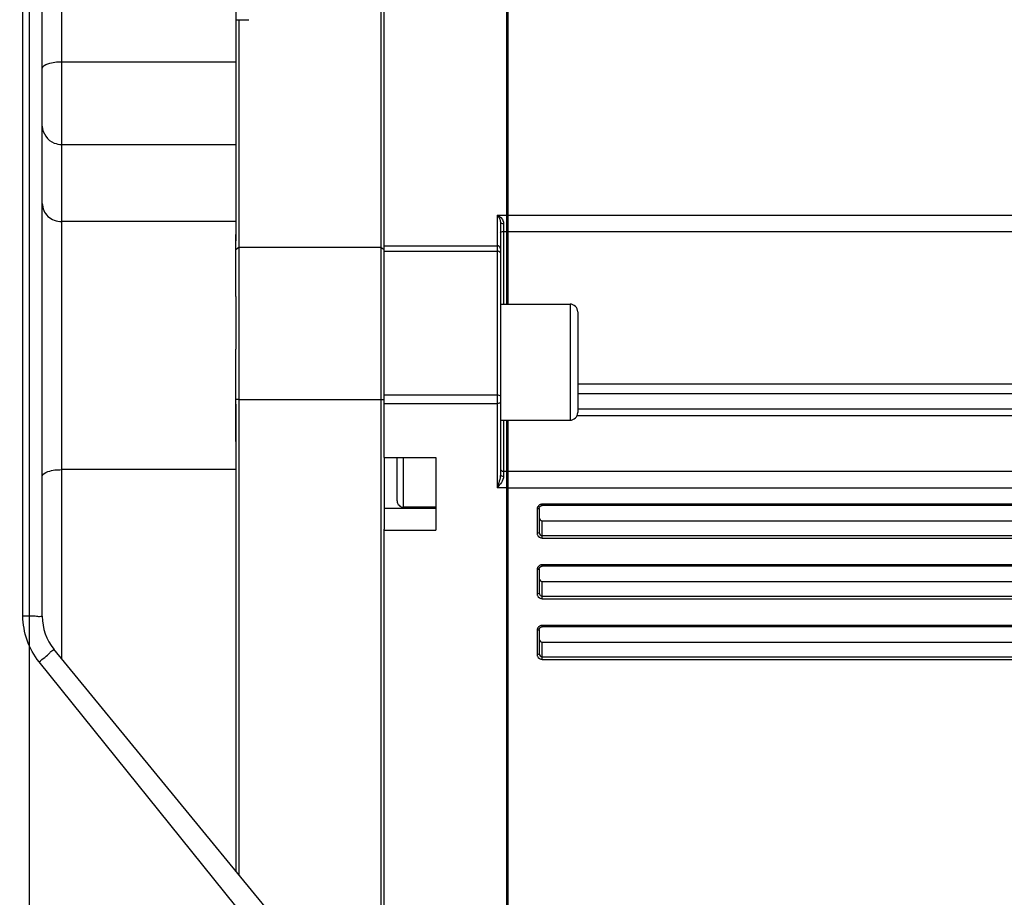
# Model space of a CAD drawing. Header units: millimetres. Extents: x 0 to 11890, y 0 to 8410.
# Tile 9 of 103: x 4053 to 4206, y 5827 to 5963. Entities that reach past the tile are written whole.
import ezdxf

# ---------------------------------------------------------------- set-up
doc = ezdxf.new("R2010")
doc.units = ezdxf.units.MM
doc.header["$LTSCALE"] = 653.95
doc.layers.get('0').update_dxf_attribs({"linetype": 'CONTINUOUS'})
for name, color, linetype in [('304103000006DXF_CONTINUOUS_LINE', 7, 'CONTINUOUS'), ('304104000036DXF_CONTINUOUS_LINE', 7, 'CONTINUOUS'), ('304304000001DXF_CONTINUOUS_LINE', 7, 'CONTINUOUS'), ('501023000030DXF_CONTINUOUS_LINE', 7, 'CONTINUOUS'), ('604007000001DXF_CONTINUOUS_LINE', 7, 'CONTINUOUS'), ('运动范围_DXF_DIMENSION', 7, 'CONTINUOUS')]:
    doc.layers.add(name, color=color, linetype=linetype)
doc.styles.get("Standard").update_dxf_attribs({"font": 'txt', "width": 0.7})
doc.dimstyles.new('DIMSTYLE_4', dxfattribs={"dimtxt": 100, "dimasz": 60, "dimexe": 2, "dimexo": 0.2, "dimgap": 2.5, "dimtad": 1, "dimdsep": 46, "dimtxsty": 'Standard', "dimblk": '_FILLED', "dimblk1": '_FILLED', "dimblk2": '_FILLED', "dimcen": 0.09, "dimclrt": 5, "dimazin": 2, "dimtp": 0.01, "dimtm": 0.01, "dimtfac": 1, "dimtofl": 0, "dimtmove": 0, "dimatfit": 3, "dimldrblk": '_FILLED', "dimfxl": 0, "dimtolj": 1, "dimarcsym": 0})

# ---------------------------------------------------------------- blocks, each defined once
blk = doc.blocks.new('_FILLED')
at = {"color": 0, "linetype": 'ByBlock'}
blk.add_solid([(0, 0), (-1, 0.1167), (-1, -0.1167)], dxfattribs=at)
blk = doc.blocks.new('*D31')
at = {"layer": '运动范围_DXF_DIMENSION', "color": 2, "linetype": 'Continuous', "transparency": 16777216}
for p, q in [((4054.89, 5492.23), (4054.89, 6183.6)), ((4366.89, 5855.65), (4366.89, 6183.6)), ((4054.89, 6163.6), (4210.89, 6163.6)), ((4366.89, 6163.6), (4210.89, 6163.6))]:
    blk.add_line(p, q, dxfattribs=at)
at = {"layer": '运动范围_DXF_DIMENSION', "color": 2, "linetype": 'Continuous', "transparency": 16777216, "xscale": 60, "yscale": 60, "zscale": 60, "rotation": 180}
blk.add_blockref('_FILLED', (4054.89, 6163.6), dxfattribs=at)
at = {"layer": '运动范围_DXF_DIMENSION', "color": 2, "linetype": 'Continuous', "transparency": 16777216, "xscale": 60, "yscale": 60, "zscale": 60}
blk.add_blockref('_FILLED', (4366.89, 6163.6), dxfattribs=at)
blk = doc.blocks.new('*D34')
at = {"layer": '运动范围_DXF_DIMENSION', "color": 2, "linetype": 'Continuous', "transparency": 16777216}
for p, q in [((3701.69, 6788.14), (3701.69, 6398.84)), ((4054.89, 5492.23), (4054.89, 6438.84)), ((3701.69, 6418.84), (3878.29, 6418.84)), ((4054.89, 6418.84), (3878.29, 6418.84)), ((3878.29, 6418.84), (4425.89, 6418.84))]:
    blk.add_line(p, q, dxfattribs=at)
at = {"layer": '运动范围_DXF_DIMENSION', "color": 2, "linetype": 'Continuous', "transparency": 16777216, "xscale": 60, "yscale": 60, "zscale": 60, "rotation": 180}
blk.add_blockref('_FILLED', (3701.69, 6418.84), dxfattribs=at)
at = {"layer": '运动范围_DXF_DIMENSION', "color": 2, "linetype": 'Continuous', "transparency": 16777216, "xscale": 60, "yscale": 60, "zscale": 60}
blk.add_blockref('_FILLED', (4054.89, 6418.84), dxfattribs=at)

msp = doc.modelspace()

# ---------------------------------------------------------------- linework, layer by layer
at = {"layer": '304103000006DXF_CONTINUOUS_LINE', "color": 9, "linetype": 'Continuous'}
for p, q in [((4053.894, 5870.144), (4053.894, 6037.233)), ((4059.894, 5985.599), (4059.894, 5863.573)), ((4059.894, 5956.072), (4086.894, 5956.072)), ((4059.894, 5943.255), (4086.894, 5943.255)), ((4086.894, 5931.284), (4059.894, 5931.284)), ((4086.894, 5892.833), (4059.894, 5892.833)), ((4131.529, 5769.725), (4056.387, 5863.046))]:
    msp.add_line(p, q, dxfattribs=at)
at = {"layer": '304103000006DXF_CONTINUOUS_LINE', "color": 7, "linetype": 'Continuous'}
for p, q in [((4056.894, 5870.093), (4056.894, 6034.233)), ((4086.894, 5985.599), (4086.894, 5928.294)), ((4086.894, 5919.665), (4086.894, 5911.498)), ((4086.894, 5902.996), (4086.894, 5830.633)), ((4153.494, 5749.381), (4058.706, 5865.023))]:
    msp.add_line(p, q, dxfattribs=at)
msp.add_arc((4064.894, 5870.093), 8, 180.00591, 219.33134, dxfattribs=at)
at = {"layer": '304103000006DXF_CONTINUOUS_LINE', "color": 9, "linetype": 'Continuous'}
for points, knots in [([(4056.894, 5955.046), (4056.894, 5955.426), (4058.224, 5956.017), (4059.18, 5956.072), (4059.894, 5956.072)], [0, 0, 0, 0, 0.3471981, 1, 1, 1, 1]), ([(4056.894, 5934.103), (4056.894, 5933.377), (4057.58, 5931.843), (4059.135, 5931.284), (4059.894, 5931.284)], [0, 0, 0, 0, 0.4890129, 1, 1, 1, 1]), ([(4056.894, 5891.807), (4056.894, 5892.187), (4058.224, 5892.778), (4059.18, 5892.833), (4059.894, 5892.833)], [0, 0, 0, 0, 0.3471981, 1, 1, 1, 1]), ([(4053.894, 5870.144), (4054.601, 5870.144), (4055.661, 5870.254), (4056.424, 5870.035), (4056.894, 5870.169), (4056.894, 5870.093)], [0, 0, 0, 0, 0.7068627, 0.9236263, 1, 1, 1, 1]), ([(4056.387, 5863.046), (4056.941, 5863.5), (4057.843, 5864.099), (4058.301, 5864.76), (4058.756, 5864.961), (4058.707, 5865.022)], [0, 0, 0, 0, 0.7058542, 0.9232632, 1, 1, 1, 1])]:
    msp.add_open_spline(points, degree=3, knots=knots, dxfattribs=at)
for points in [[(4056.894, 5946.074), (4056.894, 5945.009), (4057.753, 5943.856), (4058.746, 5943.47)], [(4058.746, 5943.47), (4059.109, 5943.329), (4059.505, 5943.255), (4059.894, 5943.255)], [(4056.387, 5863.046), (4054.813, 5864.999), (4053.893, 5867.637), (4053.894, 5870.144)]]:
    msp.add_open_spline(points, degree=3, dxfattribs=at)
at = {"layer": '304104000036DXF_CONTINUOUS_LINE', "color": 7, "linetype": 'Continuous'}
for p, q in [((4109.394, 5976.291), (4109.394, 5803.183)), ((4087.394, 5830.023), (4087.394, 5962.599)), ((4086.894, 5919.665), (4086.894, 5929.297)), ((4087.394, 5927.321), (4086.894, 5926.911)), ((4087.394, 5927.321), (4109.394, 5927.321)), ((4109.394, 5927.321), (4109.575, 5927.172)), ((4109.575, 5927.172), (4109.727, 5927.047)), ((4109.727, 5927.047), (4109.894, 5926.911)), ((4086.894, 5897.174), (4086.894, 5911.498)), ((4087.394, 5903.723), (4109.394, 5903.723)), ((4109.894, 5894.728), (4109.894, 5883.623))]:
    msp.add_line(p, q, dxfattribs=at)
for points in [[(4087.394, 5903.723), (4087.227, 5903.726), (4087.061, 5903.727), (4086.894, 5903.73)], [(4109.394, 5903.723), (4109.561, 5903.726), (4109.727, 5903.727), (4109.894, 5903.73)]]:
    msp.add_open_spline(points, degree=3, dxfattribs=at)
at = {"layer": '304304000001DXF_CONTINUOUS_LINE', "color": 7, "linetype": 'Continuous'}
for p, q in [((4128.894, 5918.495), (4128.894, 5971.421)), ((4129.094, 5918.495), (4129.094, 5971.421)), ((4109.894, 5894.728), (4109.894, 5968.912)), ((4127.894, 5931.157), (4127.894, 5892.064)), ((4129.094, 5931.029), (4128.894, 5931.029)), ((4128.894, 5781.573), (4128.894, 5900.495)), ((4129.094, 5781.573), (4129.094, 5900.495)), ((4109.894, 5894.728), (4117.894, 5894.728)), ((4111.894, 5888.01), (4111.894, 5894.728)), ((4117.894, 5894.728), (4117.894, 5883.452)), ((4129.094, 5891.296), (4128.894, 5891.296)), ((4117.894, 5887.01), (4112.894, 5887.01)), ((4133.894, 5886.828), (4133.894, 5883.069)), ((4292.394, 5887.279), (4134.394, 5887.279)), ((4134.394, 5884.891), (4292.394, 5884.891)), ((4109.894, 5802.573), (4109.894, 5883.623)), ((4109.894, 5883.452), (4117.894, 5883.452)), ((4133.894, 5877.431), (4133.894, 5873.672)), ((4292.394, 5877.882), (4134.394, 5877.882)), ((4134.394, 5875.494), (4292.394, 5875.494)), ((4133.894, 5868.034), (4133.894, 5864.275)), ((4292.394, 5868.486), (4134.394, 5868.486)), ((4134.394, 5866.097), (4292.394, 5866.097))]:
    msp.add_line(p, q, dxfattribs=at)
at = {"layer": '304304000001DXF_CONTINUOUS_LINE', "color": 9, "linetype": 'Continuous'}
for p, q in [((4127.394, 5932.31), (4128.894, 5932.31)), ((4127.394, 5932.31), (4127.394, 5890.014)), ((4129.094, 5932.31), (4295.894, 5932.31)), ((4128.394, 5931.011), (4128.394, 5918.495)), ((4128.394, 5929.747), (4128.894, 5929.747)), ((4129.094, 5929.747), (4295.894, 5929.747)), ((4109.894, 5927.561), (4127.394, 5927.561)), ((4109.894, 5926.716), (4127.394, 5926.716)), ((4295.894, 5906.094), (4139.894, 5906.094)), ((4295.894, 5904.564), (4139.894, 5904.564)), ((4127.394, 5904.394), (4109.894, 5904.394)), ((4127.394, 5903.064), (4109.894, 5903.064)), ((4295.894, 5902.221), (4139.894, 5902.221)), ((4128.394, 5900.495), (4128.394, 5891.791)), ((4295.894, 5901.187), (4139.771, 5901.187)), ((4112.894, 5887.01), (4112.894, 5894.728)), ((4128.394, 5892.577), (4128.894, 5892.577)), ((4129.094, 5892.577), (4295.894, 5892.577)), ((4128.894, 5890.014), (4127.394, 5890.014)), ((4129.094, 5890.014), (4295.894, 5890.014)), ((4109.894, 5886.872), (4117.894, 5886.872)), ((4133.594, 5886.725), (4133.594, 5882.966)), ((4292.394, 5887.477), (4134.394, 5887.477)), ((4134.394, 5887.279), (4134.394, 5887.477)), ((4134.394, 5882.215), (4134.394, 5884.891)), ((4134.394, 5882.599), (4292.394, 5882.599)), ((4134.394, 5882.215), (4292.394, 5882.215)), ((4133.594, 5877.328), (4133.594, 5873.569)), ((4292.394, 5878.08), (4134.394, 5878.08)), ((4134.394, 5877.882), (4134.394, 5878.08)), ((4134.394, 5872.818), (4134.394, 5875.494)), ((4134.394, 5873.202), (4292.394, 5873.202)), ((4134.394, 5872.818), (4292.394, 5872.818)), ((4133.594, 5867.931), (4133.594, 5864.172)), ((4292.394, 5868.683), (4134.394, 5868.683)), ((4134.394, 5868.486), (4134.394, 5868.683)), ((4134.394, 5863.421), (4134.394, 5866.097)), ((4134.394, 5863.805), (4292.394, 5863.805)), ((4134.394, 5863.421), (4292.394, 5863.421))]:
    msp.add_line(p, q, dxfattribs=at)
for points in [[(4133.894, 5886.828), (4133.854, 5886.776), (4133.744, 5886.739), (4133.594, 5886.725)], [(4133.894, 5883.069), (4133.854, 5883.018), (4133.744, 5882.98), (4133.594, 5882.966)], [(4133.894, 5877.431), (4133.854, 5877.379), (4133.744, 5877.342), (4133.594, 5877.328)], [(4133.894, 5873.672), (4133.854, 5873.621), (4133.744, 5873.583), (4133.594, 5873.569)], [(4133.894, 5868.034), (4133.854, 5867.982), (4133.744, 5867.945), (4133.594, 5867.931)], [(4133.894, 5864.275), (4133.854, 5864.224), (4133.744, 5864.186), (4133.594, 5864.172)]]:
    msp.add_lwpolyline(points, dxfattribs=at)
at = {"layer": '304304000001DXF_CONTINUOUS_LINE', "color": 7, "linetype": 'Continuous'}
msp.add_arc((4112.894, 5888.01), 1, 179.99886, 270, dxfattribs=at)
at = {"layer": '304304000001DXF_CONTINUOUS_LINE', "color": 9, "linetype": 'Continuous'}
for centre, radius, start, end in [((4134.327, 5886.713), 0.735, 161.71996, 167.4123), ((4134.367, 5886.678), 0.791, 118.71049, 127.00418), ((4134.327, 5877.316), 0.735, 161.71996, 167.4123), ((4134.367, 5877.281), 0.791, 118.71049, 127.00418), ((4134.327, 5867.919), 0.735, 161.71996, 167.4123), ((4134.367, 5867.884), 0.791, 118.71049, 127.00418)]:
    msp.add_arc(centre, radius, start, end, dxfattribs=at)
for points in [[(4127.394, 5932.31), (4127.819, 5932.127), (4128.219, 5931.747), (4128.35, 5931.303)], [(4127.894, 5927.091), (4127.894, 5927.32), (4127.623, 5927.561), (4127.394, 5927.561)], [(4127.894, 5893.047), (4127.894, 5892.819), (4128.165, 5892.577), (4128.394, 5892.577)], [(4127.894, 5892.064), (4127.894, 5891.361), (4127.618, 5890.681), (4127.394, 5890.014)], [(4128.394, 5891.791), (4128.394, 5891.111), (4127.832, 5890.534), (4127.394, 5890.014)], [(4127.894, 5892.064), (4127.894, 5891.874), (4128.204, 5891.791), (4128.394, 5891.791)], [(4133.64, 5882.718), (4133.746, 5882.435), (4134.092, 5882.215), (4134.394, 5882.215)], [(4133.894, 5883.069), (4133.894, 5882.859), (4134.178, 5882.552), (4134.364, 5882.649)], [(4133.64, 5873.321), (4133.746, 5873.038), (4134.092, 5872.818), (4134.394, 5872.818)], [(4133.894, 5873.672), (4133.894, 5873.462), (4134.178, 5873.155), (4134.364, 5873.252)], [(4133.64, 5863.924), (4133.746, 5863.641), (4134.092, 5863.421), (4134.394, 5863.421)], [(4133.894, 5864.275), (4133.894, 5864.065), (4134.178, 5863.758), (4134.364, 5863.855)]]:
    msp.add_open_spline(points, degree=3, dxfattribs=at)
for points, knots in [([(4127.394, 5932.31), (4127.452, 5932.248), (4127.714, 5931.918), (4127.894, 5931.494), (4127.894, 5931.157)], [0, 0, 0, 0, 0.2020212, 1, 1, 1, 1]), ([(4127.894, 5931.157), (4127.894, 5931.094), (4128.139, 5931.04), (4128.28, 5931.011), (4128.394, 5931.011)], [0, 0, 0, 0, 0.3563153, 1, 1, 1, 1]), ([(4128.35, 5931.303), (4128.364, 5931.256), (4128.386, 5931.16), (4128.394, 5931.061), (4128.394, 5931.011)], [0, 0, 0, 0, 0.4946679, 1, 1, 1, 1]), ([(4127.894, 5929.576), (4127.894, 5929.642), (4128.13, 5929.718), (4128.28, 5929.747), (4128.394, 5929.747)], [0, 0, 0, 0, 0.3669864, 1, 1, 1, 1]), ([(4127.634, 5926.674), (4127.596, 5926.687), (4127.517, 5926.708), (4127.435, 5926.716), (4127.394, 5926.716)], [0, 0, 0, 0, 0.4992192, 1, 1, 1, 1]), ([(4127.894, 5926.457), (4127.894, 5926.504), (4127.804, 5926.605), (4127.7, 5926.651), (4127.634, 5926.674)], [0, 0, 0, 0, 0.4044261, 1, 1, 1, 1]), ([(4127.894, 5904.232), (4127.894, 5904.297), (4127.654, 5904.366), (4127.508, 5904.394), (4127.394, 5904.394)], [0, 0, 0, 0, 0.3630133, 1, 1, 1, 1]), ([(4127.894, 5903.235), (4127.894, 5903.168), (4127.658, 5903.092), (4127.508, 5903.064), (4127.394, 5903.064)], [0, 0, 0, 0, 0.3669864, 1, 1, 1, 1]), ([(4133.611, 5886.873), (4133.605, 5886.848), (4133.597, 5886.799), (4133.594, 5886.75), (4133.594, 5886.725)], [0, 0, 0, 0, 0.5029481, 1, 1, 1, 1]), ([(4133.891, 5887.31), (4133.83, 5887.264), (4133.723, 5887.152), (4133.654, 5887.014), (4133.63, 5886.943)], [0, 0, 0, 0, 0.5040585, 1, 1, 1, 1]), ([(4134.394, 5887.477), (4134.324, 5887.477), (4134.182, 5887.458), (4134.049, 5887.406), (4133.987, 5887.372)], [0, 0, 0, 0, 0.4980565, 1, 1, 1, 1]), ([(4133.594, 5882.966), (4133.594, 5882.924), (4133.602, 5882.84), (4133.625, 5882.758), (4133.64, 5882.718)], [0, 0, 0, 0, 0.4957454, 1, 1, 1, 1]), ([(4133.611, 5877.476), (4133.605, 5877.451), (4133.597, 5877.402), (4133.594, 5877.353), (4133.594, 5877.328)], [0, 0, 0, 0, 0.5029481, 1, 1, 1, 1]), ([(4133.891, 5877.913), (4133.83, 5877.867), (4133.723, 5877.755), (4133.654, 5877.618), (4133.63, 5877.546)], [0, 0, 0, 0, 0.5040585, 1, 1, 1, 1]), ([(4134.394, 5878.08), (4134.324, 5878.08), (4134.182, 5878.061), (4134.049, 5878.009), (4133.987, 5877.975)], [0, 0, 0, 0, 0.4980565, 1, 1, 1, 1]), ([(4133.594, 5873.569), (4133.594, 5873.527), (4133.602, 5873.443), (4133.625, 5873.361), (4133.64, 5873.321)], [0, 0, 0, 0, 0.4957454, 1, 1, 1, 1]), ([(4133.611, 5868.079), (4133.605, 5868.054), (4133.597, 5868.005), (4133.594, 5867.956), (4133.594, 5867.931)], [0, 0, 0, 0, 0.5029481, 1, 1, 1, 1]), ([(4133.891, 5868.516), (4133.83, 5868.47), (4133.723, 5868.358), (4133.654, 5868.221), (4133.63, 5868.149)], [0, 0, 0, 0, 0.5040585, 1, 1, 1, 1]), ([(4134.394, 5868.683), (4134.324, 5868.683), (4134.182, 5868.664), (4134.049, 5868.612), (4133.987, 5868.578)], [0, 0, 0, 0, 0.4980565, 1, 1, 1, 1]), ([(4133.594, 5864.172), (4133.594, 5864.13), (4133.602, 5864.046), (4133.625, 5863.964), (4133.64, 5863.924)], [0, 0, 0, 0, 0.4957454, 1, 1, 1, 1])]:
    msp.add_open_spline(points, degree=3, knots=knots, dxfattribs=at)
at = {"layer": '304304000001DXF_CONTINUOUS_LINE', "color": 7, "linetype": 'Continuous'}
for points, knots in [([(4133.894, 5886.828), (4133.894, 5886.866), (4133.913, 5886.946), (4133.955, 5887.016), (4133.981, 5887.05)], [0, 0, 0, 0, 0.4726449, 1, 1, 1, 1]), ([(4133.981, 5887.05), (4134.004, 5887.081), (4134.059, 5887.14), (4134.124, 5887.188), (4134.159, 5887.209)], [0, 0, 0, 0, 0.4947442, 1, 1, 1, 1]), ([(4134.159, 5887.209), (4134.195, 5887.23), (4134.27, 5887.265), (4134.353, 5887.279), (4134.394, 5887.279)], [0, 0, 0, 0, 0.5095087, 1, 1, 1, 1]), ([(4133.894, 5877.431), (4133.894, 5877.469), (4133.913, 5877.549), (4133.955, 5877.619), (4133.981, 5877.653)], [0, 0, 0, 0, 0.4726449, 1, 1, 1, 1]), ([(4133.981, 5877.653), (4134.004, 5877.684), (4134.059, 5877.743), (4134.124, 5877.791), (4134.159, 5877.812)], [0, 0, 0, 0, 0.4947442, 1, 1, 1, 1]), ([(4134.159, 5877.812), (4134.195, 5877.833), (4134.27, 5877.868), (4134.353, 5877.882), (4134.394, 5877.882)], [0, 0, 0, 0, 0.5095087, 1, 1, 1, 1]), ([(4133.894, 5868.034), (4133.894, 5868.072), (4133.913, 5868.152), (4133.955, 5868.222), (4133.981, 5868.256)], [0, 0, 0, 0, 0.4726449, 1, 1, 1, 1]), ([(4133.981, 5868.256), (4134.004, 5868.287), (4134.059, 5868.346), (4134.124, 5868.394), (4134.159, 5868.415)], [0, 0, 0, 0, 0.4947442, 1, 1, 1, 1]), ([(4134.159, 5868.415), (4134.195, 5868.436), (4134.27, 5868.471), (4134.353, 5868.486), (4134.394, 5868.486)], [0, 0, 0, 0, 0.5095087, 1, 1, 1, 1])]:
    msp.add_open_spline(points, degree=3, knots=knots, dxfattribs=at)
for points in [[(4133.894, 5885.36), (4133.894, 5885.132), (4134.165, 5884.891), (4134.394, 5884.891)], [(4133.894, 5875.963), (4133.894, 5875.735), (4134.165, 5875.494), (4134.394, 5875.494)], [(4133.894, 5866.567), (4133.894, 5866.338), (4134.165, 5866.097), (4134.394, 5866.097)]]:
    msp.add_open_spline(points, degree=3, dxfattribs=at)
at = {"layer": '501023000030DXF_CONTINUOUS_LINE', "color": 7, "linetype": 'Continuous'}
for p, q in [((4127.894, 5918.495), (4138.694, 5918.495)), ((4139.894, 5917.295), (4139.894, 5901.695)), ((4127.894, 5900.495), (4138.694, 5900.495))]:
    msp.add_line(p, q, dxfattribs=at)
at = {"layer": '501023000030DXF_CONTINUOUS_LINE', "color": 9, "linetype": 'Continuous'}
msp.add_line((4138.694, 5918.495), (4138.694, 5900.495), dxfattribs=at)
at = {"layer": '501023000030DXF_CONTINUOUS_LINE', "color": 7, "linetype": 'Continuous'}
for centre, start, end in [((4138.694, 5917.295), 359.99999, 90), ((4138.694, 5901.695), 270, 0.00001)]:
    msp.add_arc(centre, 1.2, start, end, dxfattribs=at)
at = {"layer": '604007000001DXF_CONTINUOUS_LINE', "color": 7, "linetype": 'Continuous'}
msp.add_line((4086.894, 5962.599), (4088.894, 5962.599), dxfattribs=at)

# ---------------------------------------------------------------- dimensions: what is measured, and where the dimension line sits
at = {"layer": '运动范围_DXF_DIMENSION', "color": 2, "linetype": 'Continuous'}
dim = msp.add_linear_dim(base=(3701.694, 6418.839), p1=(4054.894, 5492.033), p2=(3701.694, 6788.34), angle=180, dimstyle='DIMSTYLE_4', dxfattribs=at)
dim.commit()
dim.dimension.update_dxf_attribs({"geometry": '*D34', "text_midpoint": (4075.888, 6418.839), "dimtype": 160})
dim = msp.add_linear_dim(base=(4366.894, 6163.605), p1=(4054.894, 5492.033), p2=(4366.894, 5855.454), dimstyle='DIMSTYLE_4', dxfattribs=at)
dim.commit()
dim.dimension.update_dxf_attribs({"geometry": '*D31', "text_midpoint": (4105.894, 6163.605), "dimtype": 160})

doc.saveas('drawing.dxf')
